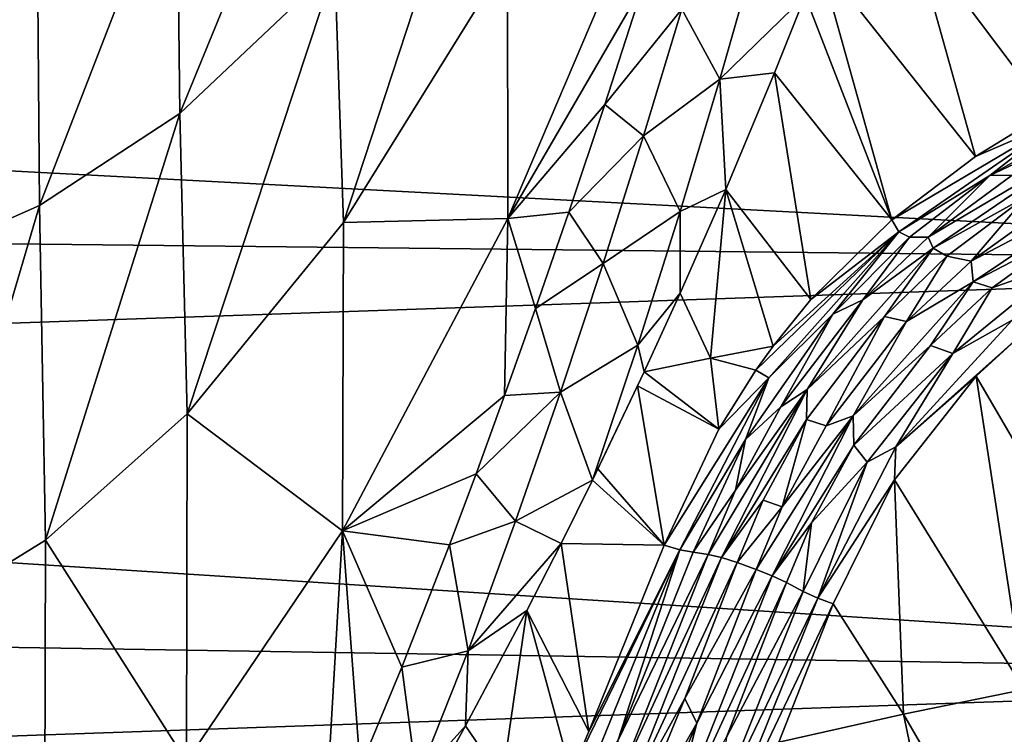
# Model space of a CAD drawing. Header units: millimetres. Extents: x -151 to 151, y -40 to 44.
# Tile 33 of 124: x -122.33 to -112.06, y 6.17 to 13.62. Entities that reach past the tile are written whole.
import ezdxf

# ---------------------------------------------------------------- set-up
doc = ezdxf.new("R2010")
doc.units = ezdxf.units.MM
doc.header["$LTSCALE"] = 45.597872
for name, color, linetype in [('280', 7, 'CONTINUOUS'), ('284', 7, 'CONTINUOUS'), ('299', 7, 'CONTINUOUS'), ('361', 7, 'CONTINUOUS'), ('362', 7, 'CONTINUOUS'), ('363', 7, 'CONTINUOUS'), ('364', 7, 'CONTINUOUS'), ('380', 7, 'CONTINUOUS'), ('381', 7, 'CONTINUOUS'), ('392', 7, 'CONTINUOUS'), ('393', 7, 'CONTINUOUS'), ('411', 7, 'CONTINUOUS'), ('412', 7, 'CONTINUOUS'), ('473', 7, 'CONTINUOUS'), ('489', 7, 'CONTINUOUS'), ('490', 7, 'CONTINUOUS'), ('541', 7, 'CONTINUOUS'), ('542', 7, 'CONTINUOUS')]:
    doc.layers.add(name, color=color, linetype=linetype)

msp = doc.modelspace()

# ---------------------------------------------------------------- linework, layer by layer
at = {"layer": '280', "color": 7, "linetype": 'CONTINUOUS', "true_color": 0xa2afbf}
for points in [[(-147.682, 13.372, -14.746), (-147.682, 15.004, -13.083), (-104.2, 14.844, -15.45), (-147.682, 13.372, -14.746)], [(-104.2, 11.086, -18.334), (-147.682, 13.372, -14.746), (-104.2, 14.844, -15.45), (-104.2, 11.086, -18.334)], [(-147.682, 11.558, -16.208), (-147.682, 13.372, -14.746), (-104.2, 11.086, -18.334), (-147.682, 11.558, -16.208)], [(-147.682, 9.585, -17.447), (-147.682, 11.558, -16.208), (-104.2, 11.086, -18.334), (-147.682, 9.585, -17.447)], [(-104.2, 6.787, -20.322), (-147.682, 9.585, -17.447), (-104.2, 11.086, -18.334), (-104.2, 6.787, -20.322)], [(-147.682, 7.481, -18.447), (-147.682, 9.585, -17.447), (-104.2, 6.787, -20.322), (-147.682, 7.481, -18.447)], [(-147.682, 5.274, -19.195), (-147.682, 7.481, -18.447), (-104.2, 6.787, -20.322), (-147.682, 5.274, -19.195)], [(-104.2, 2.155, -21.316), (-147.682, 5.274, -19.195), (-104.2, 6.787, -20.322), (-104.2, 2.155, -21.316)]]:
    msp.add_3dface(points, dxfattribs=at)
at = {"layer": '284', "color": 7, "linetype": 'CONTINUOUS', "true_color": 0xa2afbf}
for points in [[(-112.044, 14.794, 24.025), (-113.014, 14.522, 24.098), (-111.611, 12.658, 22.998), (-112.044, 14.794, 24.025)], [(-113.014, 14.522, 24.098), (-113.993, 14.251, 24.15), (-112.364, 12.196, 22.948), (-113.014, 14.522, 24.098)], [(-111.611, 12.658, 22.998), (-113.014, 14.522, 24.098), (-112.364, 12.196, 22.948), (-111.611, 12.658, 22.998)], [(-113.993, 14.251, 24.15), (-114.14, 13.869, 23.983), (-113.238, 11.533, 22.826), (-113.993, 14.251, 24.15)], [(-112.364, 12.196, 22.948), (-113.993, 14.251, 24.15), (-113.238, 11.533, 22.826), (-112.364, 12.196, 22.948)], [(-113.238, 11.533, 22.826), (-114.14, 13.869, 23.983), (-114.459, 13.066, 23.646), (-113.238, 11.533, 22.826)], [(-114.966, 11.85, 23.175), (-114.08, 10.703, 22.631), (-114.459, 13.066, 23.646), (-114.966, 11.85, 23.175)], [(-114.08, 10.703, 22.631), (-113.238, 11.533, 22.826), (-114.459, 13.066, 23.646), (-114.08, 10.703, 22.631)], [(-115.441, 10.769, 22.796), (-115.126, 10.093, 22.525), (-114.966, 11.85, 23.175), (-115.441, 10.769, 22.796)], [(-115.126, 10.093, 22.525), (-114.473, 10.219, 22.507), (-114.966, 11.85, 23.175), (-115.126, 10.093, 22.525)], [(-114.473, 10.219, 22.507), (-114.08, 10.703, 22.631), (-114.966, 11.85, 23.175), (-114.473, 10.219, 22.507)], [(-115.817, 9.95, 22.535), (-115.126, 10.093, 22.525), (-115.441, 10.769, 22.796), (-115.817, 9.95, 22.535)], [(-112.359, 9.904, 22.194), (-110.612, 6.914, 21.473), (-111.869, 10.353, 22.265), (-112.359, 9.904, 22.194)], [(-114.473, 10.219, 22.507), (-115.126, 10.093, 22.525), (-114.654, 9.967, 22.441), (-114.473, 10.219, 22.507)], [(-115.126, 10.093, 22.525), (-115.817, 9.95, 22.535), (-115.039, 9.353, 22.281), (-115.126, 10.093, 22.525)], [(-114.654, 9.967, 22.441), (-115.126, 10.093, 22.525), (-115.039, 9.353, 22.281), (-114.654, 9.967, 22.441)], [(-115.817, 9.95, 22.535), (-115.886, 9.803, 22.49), (-115.039, 9.353, 22.281), (-115.817, 9.95, 22.535)], [(-113.21, 8.825, 21.993), (-111.856, 6.637, 21.502), (-112.359, 9.904, 22.194), (-113.21, 8.825, 21.993)], [(-111.856, 6.637, 21.502), (-110.612, 6.914, 21.473), (-112.359, 9.904, 22.194), (-111.856, 6.637, 21.502)], [(-115.609, 8.144, 21.981), (-115.886, 9.803, 22.49), (-116.3, 8.937, 22.241), (-115.609, 8.144, 21.981)], [(-115.039, 9.353, 22.281), (-115.886, 9.803, 22.49), (-115.609, 8.144, 21.981), (-115.039, 9.353, 22.281)], [(-116.356, 8.821, 22.209), (-115.609, 8.144, 21.981), (-116.3, 8.937, 22.241), (-116.356, 8.821, 22.209)], [(-113.849, 7.53, 21.748), (-113.115, 6.382, 21.52), (-113.21, 8.825, 21.993), (-113.849, 7.53, 21.748)], [(-113.115, 6.382, 21.52), (-111.856, 6.637, 21.502), (-113.21, 8.825, 21.993), (-113.115, 6.382, 21.52)], [(-116.684, 8.16, 22.038), (-115.609, 8.144, 21.981), (-116.356, 8.821, 22.209), (-116.684, 8.16, 22.038)], [(-117.041, 7.461, 21.873), (-116.393, 6.201, 21.589), (-116.684, 8.16, 22.038), (-117.041, 7.461, 21.873)], [(-116.393, 6.201, 21.589), (-115.609, 8.144, 21.981), (-116.684, 8.16, 22.038), (-116.393, 6.201, 21.589)], [(-114.414, 6.091, 21.52), (-113.115, 6.382, 21.52), (-113.849, 7.53, 21.748), (-114.414, 6.091, 21.52)], [(-117.678, 6.259, 21.624), (-117.297, 5.702, 21.516), (-117.041, 7.461, 21.873), (-117.678, 6.259, 21.624)], [(-117.297, 5.702, 21.516), (-116.577, 5.768, 21.517), (-117.041, 7.461, 21.873), (-117.297, 5.702, 21.516)], [(-116.577, 5.768, 21.517), (-116.393, 6.201, 21.589), (-117.041, 7.461, 21.873), (-116.577, 5.768, 21.517)], [(-111.856, 6.637, 21.502), (-113.115, 6.382, 21.52), (-110.913, 2.57, 21.234), (-111.856, 6.637, 21.502)], [(-113.115, 6.382, 21.52), (-114.414, 6.091, 21.52), (-112.26, 2.325, 21.213), (-113.115, 6.382, 21.52)], [(-110.913, 2.57, 21.234), (-113.115, 6.382, 21.52), (-112.26, 2.325, 21.213), (-110.913, 2.57, 21.234)], [(-118.05, 5.586, 21.503), (-117.297, 5.702, 21.516), (-117.678, 6.259, 21.624), (-118.05, 5.586, 21.503)]]:
    msp.add_3dface(points, dxfattribs=at)
at = {"layer": '299', "color": 7, "linetype": 'CONTINUOUS', "true_color": 0xa2afbf}
for points in [[(-119.079, 16.493, 16.506), (-120.687, 15.38, 15.392), (-120.657, 12.644, 17.656), (-119.079, 16.493, 16.506)], [(-119.043, 14.17, 18.441), (-119.079, 16.493, 16.506), (-120.657, 12.644, 17.656), (-119.043, 14.17, 18.441)], [(-118.95, 11.508, 19.931), (-117.349, 16.39, 19.825), (-119.043, 14.17, 18.441), (-118.95, 11.508, 19.931)], [(-118.95, 11.508, 19.931), (-117.242, 14.263, 21.047), (-117.349, 16.39, 19.825), (-118.95, 11.508, 19.931)], [(-120.687, 15.38, 15.392), (-122.143, 14.729, 14.74), (-122.12, 11.683, 17.247), (-120.687, 15.38, 15.392)], [(-120.657, 12.644, 17.656), (-120.687, 15.38, 15.392), (-122.12, 11.683, 17.247), (-120.657, 12.644, 17.656)], [(-117.238, 11.547, 21.78), (-115.684, 15.195, 23.315), (-117.242, 14.263, 21.047), (-117.238, 11.547, 21.78)], [(-115.684, 15.195, 23.315), (-117.238, 11.547, 21.78), (-115.826, 13.988, 23.236), (-115.684, 15.195, 23.315)], [(-122.143, 14.729, 14.74), (-123.454, 14.355, 14.366), (-123.438, 11.1, 17.033), (-122.143, 14.729, 14.74)], [(-122.12, 11.683, 17.247), (-122.143, 14.729, 14.74), (-123.438, 11.1, 17.033), (-122.12, 11.683, 17.247)], [(-120.579, 9.511, 19.383), (-119.043, 14.17, 18.441), (-120.657, 12.644, 17.656), (-120.579, 9.511, 19.383)], [(-120.579, 9.511, 19.383), (-118.95, 11.508, 19.931), (-119.043, 14.17, 18.441), (-120.579, 9.511, 19.383)], [(-118.95, 11.508, 19.931), (-117.238, 11.547, 21.78), (-117.242, 14.263, 21.047), (-118.95, 11.508, 19.931)], [(-115.826, 13.988, 23.236), (-117.238, 11.547, 21.78), (-116.228, 12.735, 22.811), (-115.826, 13.988, 23.236)], [(-116.228, 12.735, 22.811), (-117.238, 11.547, 21.78), (-116.602, 11.615, 22.476), (-116.228, 12.735, 22.811)], [(-122.058, 8.195, 19.139), (-120.657, 12.644, 17.656), (-122.12, 11.683, 17.247), (-122.058, 8.195, 19.139)], [(-122.058, 8.195, 19.139), (-120.579, 9.511, 19.383), (-120.657, 12.644, 17.656), (-122.058, 8.195, 19.139)], [(-123.391, 7.372, 19.023), (-122.12, 11.683, 17.247), (-123.438, 11.1, 17.033), (-123.391, 7.372, 19.023)], [(-123.391, 7.372, 19.023), (-122.058, 8.195, 19.139), (-122.12, 11.683, 17.247), (-123.391, 7.372, 19.023)], [(-116.602, 11.615, 22.476), (-117.238, 11.547, 21.78), (-116.95, 10.609, 22.21), (-116.602, 11.615, 22.476)], [(-120.579, 9.511, 19.383), (-118.96, 8.292, 20.887), (-118.95, 11.508, 19.931), (-120.579, 9.511, 19.383)], [(-118.96, 8.292, 20.887), (-117.238, 11.547, 21.78), (-118.95, 11.508, 19.931), (-118.96, 8.292, 20.887)], [(-117.238, 11.547, 21.78), (-118.96, 8.292, 20.887), (-117.272, 9.702, 21.998), (-117.238, 11.547, 21.78)], [(-116.95, 10.609, 22.21), (-117.238, 11.547, 21.78), (-117.272, 9.702, 21.998), (-116.95, 10.609, 22.21)], [(-117.272, 9.702, 21.998), (-118.96, 8.292, 20.887), (-117.57, 8.885, 21.828), (-117.272, 9.702, 21.998)], [(-122.058, 8.195, 19.139), (-120.586, 5.888, 20.511), (-120.579, 9.511, 19.383), (-122.058, 8.195, 19.139)], [(-120.586, 5.888, 20.511), (-118.96, 8.292, 20.887), (-120.579, 9.511, 19.383), (-120.586, 5.888, 20.511)], [(-117.57, 8.885, 21.828), (-118.96, 8.292, 20.887), (-117.847, 8.146, 21.692), (-117.57, 8.885, 21.828)], [(-118.96, 8.292, 20.887), (-120.586, 5.888, 20.511), (-119.157, 4.952, 21.255), (-118.96, 8.292, 20.887)], [(-118.776, 5.824, 21.353), (-118.96, 8.292, 20.887), (-119.157, 4.952, 21.255), (-118.776, 5.824, 21.353)], [(-117.847, 8.146, 21.692), (-118.96, 8.292, 20.887), (-118.343, 6.873, 21.491), (-117.847, 8.146, 21.692)], [(-118.343, 6.873, 21.491), (-118.96, 8.292, 20.887), (-118.776, 5.824, 21.353), (-118.343, 6.873, 21.491)], [(-123.391, 7.372, 19.023), (-122.067, 4.26, 20.354), (-122.058, 8.195, 19.139), (-123.391, 7.372, 19.023)], [(-122.067, 4.26, 20.354), (-120.586, 5.888, 20.511), (-122.058, 8.195, 19.139), (-122.067, 4.26, 20.354)], [(-123.404, 3.232, 20.27), (-122.067, 4.26, 20.354), (-123.391, 7.372, 19.023), (-123.404, 3.232, 20.27)]]:
    msp.add_3dface(points, dxfattribs=at)
at = {"layer": '361', "color": 7, "linetype": 'CONTINUOUS', "true_color": 0xa2afbf}
for points in [[(-111.363, 11.423, 22.226), (-112.192, 10.826, 22.152), (-111.433, 11.093, 22.307), (-111.363, 11.423, 22.226)], [(-111.433, 11.093, 22.307), (-112.192, 10.826, 22.152), (-112.6, 10.14, 22.166), (-111.433, 11.093, 22.307)], [(-112.192, 10.826, 22.152), (-112.834, 10.223, 22.046), (-112.6, 10.14, 22.166), (-112.192, 10.826, 22.152)], [(-112.834, 10.223, 22.046), (-113.633, 9.187, 21.832), (-112.6, 10.14, 22.166), (-112.834, 10.223, 22.046)], [(-112.6, 10.14, 22.166), (-113.633, 9.187, 21.832), (-113.495, 9.009, 21.938), (-112.6, 10.14, 22.166)], [(-113.633, 9.187, 21.832), (-114.073, 8.377, 21.662), (-113.495, 9.009, 21.938), (-113.633, 9.187, 21.832)], [(-113.495, 9.009, 21.938), (-114.073, 8.377, 21.662), (-114.162, 7.66, 21.667), (-113.495, 9.009, 21.938)], [(-114.073, 8.377, 21.662), (-114.335, 7.753, 21.538), (-114.162, 7.66, 21.667), (-114.073, 8.377, 21.662)]]:
    msp.add_3dface(points, dxfattribs=at)
at = {"layer": '362', "color": 7, "linetype": 'CONTINUOUS', "true_color": 0xa2afbf}
for points in [[(-110.869, 12.769, 22.782), (-112.214, 11.995, 22.725), (-110.951, 12.593, 22.554), (-110.869, 12.769, 22.782)], [(-110.951, 12.593, 22.554), (-112.214, 11.995, 22.725), (-111.982, 12.001, 22.515), (-110.951, 12.593, 22.554)], [(-112.214, 11.995, 22.725), (-113.051, 11.353, 22.612), (-112.856, 11.352, 22.412), (-112.214, 11.995, 22.725)], [(-111.982, 12.001, 22.515), (-112.214, 11.995, 22.725), (-112.856, 11.352, 22.412), (-111.982, 12.001, 22.515)], [(-113.051, 11.353, 22.612), (-113.851, 10.551, 22.429), (-113.538, 10.7, 22.274), (-113.051, 11.353, 22.612)], [(-112.856, 11.352, 22.412), (-113.051, 11.353, 22.612), (-113.538, 10.7, 22.274), (-112.856, 11.352, 22.412)], [(-113.538, 10.7, 22.274), (-113.851, 10.551, 22.429), (-114.393, 9.585, 22.008), (-113.538, 10.7, 22.274)], [(-113.851, 10.551, 22.429), (-114.763, 9.246, 22.102), (-114.393, 9.585, 22.008), (-113.851, 10.551, 22.429)], [(-114.393, 9.585, 22.008), (-114.763, 9.246, 22.102), (-114.867, 8.717, 21.8), (-114.393, 9.585, 22.008)], [(-114.763, 9.246, 22.102), (-115.308, 8.069, 21.82), (-114.867, 8.717, 21.8), (-114.763, 9.246, 22.102)], [(-114.867, 8.717, 21.8), (-115.308, 8.069, 21.82), (-115.152, 8.045, 21.648), (-114.867, 8.717, 21.8)]]:
    msp.add_3dface(points, dxfattribs=at)
at = {"layer": '363', "color": 7, "linetype": 'CONTINUOUS', "true_color": 0xa2afbf}
for points in [[(-114.162, 7.66, 21.667), (-114.335, 7.753, 21.538), (-114.959, 6.142, 21.264), (-114.162, 7.66, 21.667)], [(-114.162, 7.66, 21.667), (-114.959, 6.142, 21.264), (-115.074, 5.366, 21.31), (-114.162, 7.66, 21.667)]]:
    msp.add_3dface(points, dxfattribs=at)
at = {"layer": '364', "color": 7, "linetype": 'CONTINUOUS', "true_color": 0xa2afbf}
for points in [[(-115.152, 8.045, 21.648), (-115.308, 8.069, 21.82), (-116.092, 6.104, 21.441), (-115.152, 8.045, 21.648)], [(-116.058, 5.759, 21.227), (-115.152, 8.045, 21.648), (-116.092, 6.104, 21.441), (-116.058, 5.759, 21.227)]]:
    msp.add_3dface(points, dxfattribs=at)
at = {"layer": '380', "color": 7, "linetype": 'CONTINUOUS', "true_color": 0xa2afbf}
for points in [[(-111.828, 11.782, 22.285), (-112.662, 11.156, 22.19), (-112.41, 11.103, 22.14), (-111.828, 11.782, 22.285)], [(-111.546, 11.725, 22.223), (-111.828, 11.782, 22.285), (-112.41, 11.103, 22.14), (-111.546, 11.725, 22.223)], [(-112.662, 11.156, 22.19), (-113.312, 10.528, 22.064), (-113.083, 10.473, 22.021), (-112.662, 11.156, 22.19)], [(-112.41, 11.103, 22.14), (-112.662, 11.156, 22.19), (-113.083, 10.473, 22.021), (-112.41, 11.103, 22.14)], [(-113.312, 10.528, 22.064), (-114.125, 9.454, 21.819), (-113.92, 9.388, 21.783), (-113.312, 10.528, 22.064)], [(-113.083, 10.473, 22.021), (-113.312, 10.528, 22.064), (-113.92, 9.388, 21.783), (-113.083, 10.473, 22.021)], [(-114.125, 9.454, 21.819), (-114.578, 8.613, 21.626), (-114.378, 8.542, 21.595), (-114.125, 9.454, 21.819)], [(-113.92, 9.388, 21.783), (-114.125, 9.454, 21.819), (-114.378, 8.542, 21.595), (-113.92, 9.388, 21.783)], [(-114.578, 8.613, 21.626), (-114.85, 7.962, 21.484), (-114.378, 8.542, 21.595), (-114.578, 8.613, 21.626)], [(-114.85, 7.962, 21.484), (-114.65, 7.89, 21.458), (-114.378, 8.542, 21.595), (-114.85, 7.962, 21.484)]]:
    msp.add_3dface(points, dxfattribs=at)
at = {"layer": '381', "color": 7, "linetype": 'CONTINUOUS', "true_color": 0xa2afbf}
for points in [[(-114.65, 7.89, 21.458), (-114.85, 7.962, 21.484), (-115.394, 6.545, 21.218), (-114.65, 7.89, 21.458)], [(-114.65, 7.89, 21.458), (-115.394, 6.545, 21.218), (-115.267, 6.287, 21.17), (-114.65, 7.89, 21.458)], [(-115.394, 6.545, 21.218), (-116.102, 4.829, 20.973), (-115.267, 6.287, 21.17), (-115.394, 6.545, 21.218)], [(-115.267, 6.287, 21.17), (-116.102, 4.829, 20.973), (-116.092, 4.317, 20.914), (-115.267, 6.287, 21.17)]]:
    msp.add_3dface(points, dxfattribs=at)
at = {"layer": '392', "color": 7, "linetype": 'CONTINUOUS', "true_color": 0xa2afbf}
for points in [[(-111.982, 12.001, 22.515), (-112.856, 11.352, 22.412), (-111.161, 12.359, 22.411), (-111.982, 12.001, 22.515)], [(-112.856, 11.352, 22.412), (-112.807, 11.239, 22.27), (-111.161, 12.359, 22.411), (-112.856, 11.352, 22.412)], [(-112.807, 11.239, 22.27), (-111.828, 11.782, 22.285), (-111.161, 12.359, 22.411), (-112.807, 11.239, 22.27)], [(-112.662, 11.156, 22.19), (-111.828, 11.782, 22.285), (-112.807, 11.239, 22.27), (-112.662, 11.156, 22.19)], [(-112.856, 11.352, 22.412), (-113.538, 10.7, 22.274), (-112.807, 11.239, 22.27), (-112.856, 11.352, 22.412)], [(-113.538, 10.7, 22.274), (-114.12, 9.765, 21.942), (-112.807, 11.239, 22.27), (-113.538, 10.7, 22.274)], [(-114.12, 9.765, 21.942), (-113.312, 10.528, 22.064), (-112.807, 11.239, 22.27), (-114.12, 9.765, 21.942)], [(-113.312, 10.528, 22.064), (-112.662, 11.156, 22.19), (-112.807, 11.239, 22.27), (-113.312, 10.528, 22.064)], [(-113.538, 10.7, 22.274), (-114.393, 9.585, 22.008), (-114.12, 9.765, 21.942), (-113.538, 10.7, 22.274)], [(-114.125, 9.454, 21.819), (-113.312, 10.528, 22.064), (-114.12, 9.765, 21.942), (-114.125, 9.454, 21.819)], [(-114.867, 8.717, 21.8), (-115.152, 8.045, 21.648), (-114.12, 9.765, 21.942), (-114.867, 8.717, 21.8)], [(-115.152, 8.045, 21.648), (-115.013, 8.015, 21.538), (-114.12, 9.765, 21.942), (-115.152, 8.045, 21.648)], [(-115.013, 8.015, 21.538), (-114.125, 9.454, 21.819), (-114.12, 9.765, 21.942), (-115.013, 8.015, 21.538)], [(-114.393, 9.585, 22.008), (-114.867, 8.717, 21.8), (-114.12, 9.765, 21.942), (-114.393, 9.585, 22.008)], [(-114.578, 8.613, 21.626), (-114.125, 9.454, 21.819), (-115.013, 8.015, 21.538), (-114.578, 8.613, 21.626)], [(-114.85, 7.962, 21.484), (-114.578, 8.613, 21.626), (-115.013, 8.015, 21.538), (-114.85, 7.962, 21.484)]]:
    msp.add_3dface(points, dxfattribs=at)
at = {"layer": '393', "color": 7, "linetype": 'CONTINUOUS', "true_color": 0xa2afbf}
for points in [[(-115.013, 8.015, 21.538), (-116.058, 5.759, 21.227), (-116.11, 5.254, 21.06), (-115.013, 8.015, 21.538)], [(-114.85, 7.962, 21.484), (-115.013, 8.015, 21.538), (-116.11, 5.254, 21.06), (-114.85, 7.962, 21.484)], [(-115.152, 8.045, 21.648), (-116.058, 5.759, 21.227), (-115.013, 8.015, 21.538), (-115.152, 8.045, 21.648)], [(-115.394, 6.545, 21.218), (-114.85, 7.962, 21.484), (-116.11, 5.254, 21.06), (-115.394, 6.545, 21.218)], [(-116.102, 4.829, 20.973), (-115.394, 6.545, 21.218), (-116.11, 5.254, 21.06), (-116.102, 4.829, 20.973)]]:
    msp.add_3dface(points, dxfattribs=at)
at = {"layer": '411', "color": 7, "linetype": 'CONTINUOUS', "true_color": 0xa2afbf}
for points in [[(-111.546, 11.725, 22.223), (-112.41, 11.103, 22.14), (-110.819, 11.94, 22.211), (-111.546, 11.725, 22.223)], [(-112.41, 11.103, 22.14), (-112.39, 10.888, 22.102), (-110.819, 11.94, 22.211), (-112.41, 11.103, 22.14)], [(-112.39, 10.888, 22.102), (-111.363, 11.423, 22.226), (-110.819, 11.94, 22.211), (-112.39, 10.888, 22.102)], [(-112.192, 10.826, 22.152), (-111.363, 11.423, 22.226), (-112.39, 10.888, 22.102), (-112.192, 10.826, 22.152)], [(-112.41, 11.103, 22.14), (-113.083, 10.473, 22.021), (-112.39, 10.888, 22.102), (-112.41, 11.103, 22.14)], [(-113.638, 9.492, 21.82), (-112.834, 10.223, 22.046), (-112.39, 10.888, 22.102), (-113.638, 9.492, 21.82)], [(-113.083, 10.473, 22.021), (-113.638, 9.492, 21.82), (-112.39, 10.888, 22.102), (-113.083, 10.473, 22.021)], [(-112.834, 10.223, 22.046), (-112.192, 10.826, 22.152), (-112.39, 10.888, 22.102), (-112.834, 10.223, 22.046)], [(-113.083, 10.473, 22.021), (-113.92, 9.388, 21.783), (-113.638, 9.492, 21.82), (-113.083, 10.473, 22.021)], [(-113.633, 9.187, 21.832), (-112.834, 10.223, 22.046), (-113.638, 9.492, 21.82), (-113.633, 9.187, 21.832)], [(-114.378, 8.542, 21.595), (-114.65, 7.89, 21.458), (-113.638, 9.492, 21.82), (-114.378, 8.542, 21.595)], [(-114.65, 7.89, 21.458), (-114.484, 7.823, 21.467), (-113.638, 9.492, 21.82), (-114.65, 7.89, 21.458)], [(-114.484, 7.823, 21.467), (-113.633, 9.187, 21.832), (-113.638, 9.492, 21.82), (-114.484, 7.823, 21.467)], [(-113.92, 9.388, 21.783), (-114.378, 8.542, 21.595), (-113.638, 9.492, 21.82), (-113.92, 9.388, 21.783)], [(-114.073, 8.377, 21.662), (-113.633, 9.187, 21.832), (-114.484, 7.823, 21.467), (-114.073, 8.377, 21.662)], [(-114.335, 7.753, 21.538), (-114.073, 8.377, 21.662), (-114.484, 7.823, 21.467), (-114.335, 7.753, 21.538)]]:
    msp.add_3dface(points, dxfattribs=at)
at = {"layer": '412', "color": 7, "linetype": 'CONTINUOUS', "true_color": 0xa2afbf}
for points in [[(-114.335, 7.753, 21.538), (-114.484, 7.823, 21.467), (-115.6, 5.008, 21.023), (-114.335, 7.753, 21.538)], [(-114.484, 7.823, 21.467), (-115.267, 6.287, 21.17), (-115.6, 5.008, 21.023), (-114.484, 7.823, 21.467)], [(-114.65, 7.89, 21.458), (-115.267, 6.287, 21.17), (-114.484, 7.823, 21.467), (-114.65, 7.89, 21.458)], [(-114.959, 6.142, 21.264), (-114.335, 7.753, 21.538), (-115.6, 5.008, 21.023), (-114.959, 6.142, 21.264)], [(-115.267, 6.287, 21.17), (-116.092, 4.317, 20.914), (-115.6, 5.008, 21.023), (-115.267, 6.287, 21.17)]]:
    msp.add_3dface(points, dxfattribs=at)
at = {"layer": '473', "color": 7, "linetype": 'CONTINUOUS', "true_color": 0xa2afbf}
for points in [[(-115.028, 13.001, 23.605), (-114.639, 14.366, 24.168), (-115.426, 13.729, 23.623), (-115.028, 13.001, 23.605)], [(-115.028, 13.001, 23.605), (-114.14, 13.869, 23.983), (-114.639, 14.366, 24.168), (-115.028, 13.001, 23.605)], [(-115.826, 13.988, 23.236), (-116.228, 12.735, 22.811), (-115.426, 13.729, 23.623), (-115.826, 13.988, 23.236)], [(-114.459, 13.066, 23.646), (-114.14, 13.869, 23.983), (-115.028, 13.001, 23.605), (-114.459, 13.066, 23.646)], [(-116.228, 12.735, 22.811), (-115.825, 12.41, 23.148), (-115.426, 13.729, 23.623), (-116.228, 12.735, 22.811)], [(-115.825, 12.41, 23.148), (-115.028, 13.001, 23.605), (-115.426, 13.729, 23.623), (-115.825, 12.41, 23.148)], [(-114.966, 11.85, 23.175), (-114.459, 13.066, 23.646), (-115.028, 13.001, 23.605), (-114.966, 11.85, 23.175)], [(-115.442, 11.622, 23.091), (-115.028, 13.001, 23.605), (-115.825, 12.41, 23.148), (-115.442, 11.622, 23.091)], [(-115.442, 11.622, 23.091), (-114.966, 11.85, 23.175), (-115.028, 13.001, 23.605), (-115.442, 11.622, 23.091)], [(-116.228, 12.735, 22.811), (-116.602, 11.615, 22.476), (-115.825, 12.41, 23.148), (-116.228, 12.735, 22.811)], [(-116.602, 11.615, 22.476), (-116.246, 11.079, 22.725), (-115.825, 12.41, 23.148), (-116.602, 11.615, 22.476)], [(-116.246, 11.079, 22.725), (-115.442, 11.622, 23.091), (-115.825, 12.41, 23.148), (-116.246, 11.079, 22.725)], [(-115.441, 10.769, 22.796), (-114.966, 11.85, 23.175), (-115.442, 11.622, 23.091), (-115.441, 10.769, 22.796)], [(-116.602, 11.615, 22.476), (-116.95, 10.609, 22.21), (-116.246, 11.079, 22.725), (-116.602, 11.615, 22.476)], [(-115.883, 10.229, 22.627), (-115.442, 11.622, 23.091), (-116.246, 11.079, 22.725), (-115.883, 10.229, 22.627)], [(-115.883, 10.229, 22.627), (-115.441, 10.769, 22.796), (-115.442, 11.622, 23.091), (-115.883, 10.229, 22.627)], [(-116.95, 10.609, 22.21), (-116.69, 9.739, 22.352), (-116.246, 11.079, 22.725), (-116.95, 10.609, 22.21)], [(-116.69, 9.739, 22.352), (-115.883, 10.229, 22.627), (-116.246, 11.079, 22.725), (-116.69, 9.739, 22.352)], [(-115.817, 9.95, 22.535), (-115.441, 10.769, 22.796), (-115.883, 10.229, 22.627), (-115.817, 9.95, 22.535)], [(-116.95, 10.609, 22.21), (-117.272, 9.702, 21.998), (-116.69, 9.739, 22.352), (-116.95, 10.609, 22.21)], [(-116.356, 8.821, 22.209), (-115.883, 10.229, 22.627), (-116.69, 9.739, 22.352), (-116.356, 8.821, 22.209)], [(-116.356, 8.821, 22.209), (-115.817, 9.95, 22.535), (-115.883, 10.229, 22.627), (-116.356, 8.821, 22.209)], [(-115.886, 9.803, 22.49), (-115.817, 9.95, 22.535), (-116.356, 8.821, 22.209), (-115.886, 9.803, 22.49)], [(-115.886, 9.803, 22.49), (-116.356, 8.821, 22.209), (-116.3, 8.937, 22.241), (-115.886, 9.803, 22.49)], [(-117.272, 9.702, 21.998), (-117.57, 8.885, 21.828), (-116.69, 9.739, 22.352), (-117.272, 9.702, 21.998)], [(-117.57, 8.885, 21.828), (-117.157, 8.393, 22.027), (-116.69, 9.739, 22.352), (-117.57, 8.885, 21.828)], [(-117.157, 8.393, 22.027), (-116.356, 8.821, 22.209), (-116.69, 9.739, 22.352), (-117.157, 8.393, 22.027)], [(-117.57, 8.885, 21.828), (-117.847, 8.146, 21.692), (-117.157, 8.393, 22.027), (-117.57, 8.885, 21.828)], [(-116.684, 8.16, 22.038), (-116.356, 8.821, 22.209), (-117.157, 8.393, 22.027), (-116.684, 8.16, 22.038)], [(-117.847, 8.146, 21.692), (-117.653, 7.042, 21.75), (-117.157, 8.393, 22.027), (-117.847, 8.146, 21.692)], [(-117.653, 7.042, 21.75), (-116.684, 8.16, 22.038), (-117.157, 8.393, 22.027), (-117.653, 7.042, 21.75)], [(-117.847, 8.146, 21.692), (-118.343, 6.873, 21.491), (-117.653, 7.042, 21.75), (-117.847, 8.146, 21.692)], [(-117.041, 7.461, 21.873), (-116.684, 8.16, 22.038), (-117.653, 7.042, 21.75), (-117.041, 7.461, 21.873)], [(-117.678, 6.259, 21.624), (-117.041, 7.461, 21.873), (-117.653, 7.042, 21.75), (-117.678, 6.259, 21.624)], [(-118.343, 6.873, 21.491), (-118.186, 5.693, 21.513), (-117.653, 7.042, 21.75), (-118.343, 6.873, 21.491)], [(-118.186, 5.693, 21.513), (-117.678, 6.259, 21.624), (-117.653, 7.042, 21.75), (-118.186, 5.693, 21.513)], [(-118.343, 6.873, 21.491), (-118.776, 5.824, 21.353), (-118.186, 5.693, 21.513), (-118.343, 6.873, 21.491)], [(-118.05, 5.586, 21.503), (-117.678, 6.259, 21.624), (-118.186, 5.693, 21.513), (-118.05, 5.586, 21.503)]]:
    msp.add_3dface(points, dxfattribs=at)
at = {"layer": '489', "color": 7, "linetype": 'CONTINUOUS', "true_color": 0xa2afbf}
for points in [[(-111.433, 11.093, 22.307), (-112.6, 10.14, 22.166), (-111.983, 10.487, 22.284), (-111.433, 11.093, 22.307)], [(-113.196, 9.168, 22.045), (-111.869, 10.353, 22.265), (-111.983, 10.487, 22.284), (-113.196, 9.168, 22.045)], [(-112.6, 10.14, 22.166), (-113.196, 9.168, 22.045), (-111.983, 10.487, 22.284), (-112.6, 10.14, 22.166)], [(-112.359, 9.904, 22.194), (-111.869, 10.353, 22.265), (-113.196, 9.168, 22.045), (-112.359, 9.904, 22.194)], [(-112.6, 10.14, 22.166), (-113.495, 9.009, 21.938), (-113.196, 9.168, 22.045), (-112.6, 10.14, 22.166)], [(-113.21, 8.825, 21.993), (-112.359, 9.904, 22.194), (-113.196, 9.168, 22.045), (-113.21, 8.825, 21.993)], [(-114.009, 7.591, 21.739), (-113.21, 8.825, 21.993), (-113.196, 9.168, 22.045), (-114.009, 7.591, 21.739)], [(-113.495, 9.009, 21.938), (-114.009, 7.591, 21.739), (-113.196, 9.168, 22.045), (-113.495, 9.009, 21.938)], [(-113.495, 9.009, 21.938), (-114.162, 7.66, 21.667), (-114.009, 7.591, 21.739), (-113.495, 9.009, 21.938)], [(-113.849, 7.53, 21.748), (-113.21, 8.825, 21.993), (-114.009, 7.591, 21.739), (-113.849, 7.53, 21.748)]]:
    msp.add_3dface(points, dxfattribs=at)
at = {"layer": '490', "color": 7, "linetype": 'CONTINUOUS', "true_color": 0xa2afbf}
for points in [[(-114.162, 7.66, 21.667), (-115.074, 5.366, 21.31), (-114.009, 7.591, 21.739), (-114.162, 7.66, 21.667)], [(-114.009, 7.591, 21.739), (-115.074, 5.366, 21.31), (-115.062, 4.973, 21.354), (-114.009, 7.591, 21.739)], [(-113.849, 7.53, 21.748), (-114.009, 7.591, 21.739), (-115.062, 4.973, 21.354), (-113.849, 7.53, 21.748)], [(-114.414, 6.091, 21.52), (-113.849, 7.53, 21.748), (-115.062, 4.973, 21.354), (-114.414, 6.091, 21.52)]]:
    msp.add_3dface(points, dxfattribs=at)
at = {"layer": '541', "color": 7, "linetype": 'CONTINUOUS', "true_color": 0xa2afbf}
for points in [[(-115.609, 8.144, 21.981), (-116.393, 6.201, 21.589), (-115.447, 8.096, 21.928), (-115.609, 8.144, 21.981)], [(-116.393, 6.201, 21.589), (-116.577, 5.768, 21.517), (-115.447, 8.096, 21.928), (-116.393, 6.201, 21.589)], [(-115.447, 8.096, 21.928), (-116.577, 5.768, 21.517), (-116.531, 5.425, 21.428), (-115.447, 8.096, 21.928)], [(-116.092, 6.104, 21.441), (-115.447, 8.096, 21.928), (-116.531, 5.425, 21.428), (-116.092, 6.104, 21.441)], [(-116.092, 6.104, 21.441), (-115.308, 8.069, 21.82), (-115.447, 8.096, 21.928), (-116.092, 6.104, 21.441)]]:
    msp.add_3dface(points, dxfattribs=at)
at = {"layer": '542', "color": 7, "linetype": 'CONTINUOUS', "true_color": 0xa2afbf}
for points in [[(-112.214, 11.995, 22.725), (-110.869, 12.769, 22.782), (-111.457, 12.587, 22.915), (-112.214, 11.995, 22.725)], [(-111.611, 12.658, 22.998), (-112.364, 12.196, 22.948), (-111.457, 12.587, 22.915), (-111.611, 12.658, 22.998)], [(-112.364, 12.196, 22.948), (-113.238, 11.533, 22.826), (-111.457, 12.587, 22.915), (-112.364, 12.196, 22.948)], [(-113.238, 11.533, 22.826), (-113.162, 11.409, 22.741), (-111.457, 12.587, 22.915), (-113.238, 11.533, 22.826)], [(-113.162, 11.409, 22.741), (-112.214, 11.995, 22.725), (-111.457, 12.587, 22.915), (-113.162, 11.409, 22.741)], [(-113.051, 11.353, 22.612), (-112.214, 11.995, 22.725), (-113.162, 11.409, 22.741), (-113.051, 11.353, 22.612)], [(-113.238, 11.533, 22.826), (-114.08, 10.703, 22.631), (-113.162, 11.409, 22.741), (-113.238, 11.533, 22.826)], [(-114.473, 10.219, 22.507), (-114.654, 9.967, 22.441), (-113.162, 11.409, 22.741), (-114.473, 10.219, 22.507)], [(-114.654, 9.967, 22.441), (-114.518, 9.888, 22.372), (-113.162, 11.409, 22.741), (-114.654, 9.967, 22.441)], [(-114.518, 9.888, 22.372), (-113.851, 10.551, 22.429), (-113.162, 11.409, 22.741), (-114.518, 9.888, 22.372)], [(-114.08, 10.703, 22.631), (-114.473, 10.219, 22.507), (-113.162, 11.409, 22.741), (-114.08, 10.703, 22.631)], [(-113.851, 10.551, 22.429), (-113.051, 11.353, 22.612), (-113.162, 11.409, 22.741), (-113.851, 10.551, 22.429)], [(-114.763, 9.246, 22.102), (-113.851, 10.551, 22.429), (-114.518, 9.888, 22.372), (-114.763, 9.246, 22.102)], [(-114.654, 9.967, 22.441), (-115.039, 9.353, 22.281), (-114.518, 9.888, 22.372), (-114.654, 9.967, 22.441)], [(-115.039, 9.353, 22.281), (-115.609, 8.144, 21.981), (-114.518, 9.888, 22.372), (-115.039, 9.353, 22.281)], [(-115.609, 8.144, 21.981), (-115.447, 8.096, 21.928), (-114.518, 9.888, 22.372), (-115.609, 8.144, 21.981)], [(-115.447, 8.096, 21.928), (-114.763, 9.246, 22.102), (-114.518, 9.888, 22.372), (-115.447, 8.096, 21.928)], [(-115.308, 8.069, 21.82), (-114.763, 9.246, 22.102), (-115.447, 8.096, 21.928), (-115.308, 8.069, 21.82)]]:
    msp.add_3dface(points, dxfattribs=at)

doc.saveas('drawing.dxf')
